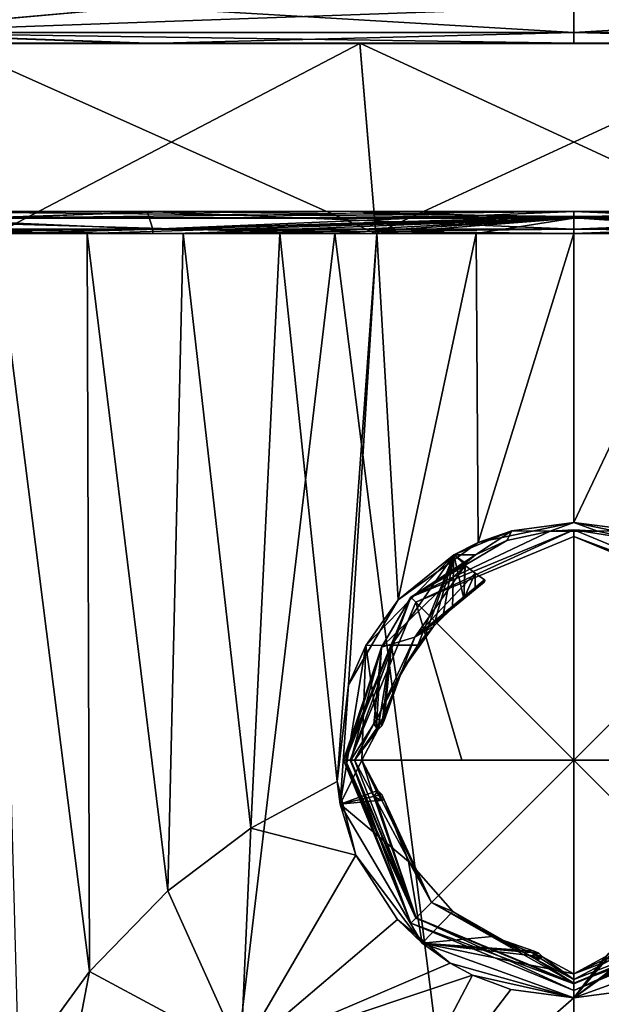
# Model space of a CAD drawing. Header units: metres. Extents: x -34 to 134, y -238 to 3.
# Tile 9 of 18: x 92.42 to 100.38, y -45.24 to -31.78. Entities that reach past the tile are written whole.
import ezdxf

# ---------------------------------------------------------------- set-up
doc = ezdxf.new("R2010")
doc.units = ezdxf.units.M
doc.layers.add('solid_509518_A225', color=7, linetype='CONTINUOUS')

msp = doc.modelspace()

# ---------------------------------------------------------------- linework, layer by layer
at = {"layer": 'solid_509518_A225'}
for points in [[(88.500954, -31.60445, -19.916037), (94.04808, -31.604448, -22.213825), (90.085167, -31.958004, -20.587807)], [(94.048706, -31.60326, 22.218763), (88.501518, -31.603384, 19.921131), (90.085747, -31.956902, 20.592875)], [(90.085167, -31.958004, -20.587807), (100.000908, -31.604401, -22.997616), (100.000916, -31.957951, -22.85116)], [(94.04808, -31.604448, -22.213825), (100.000908, -31.604401, -22.997616), (90.085167, -31.958004, -20.587807)], [(94.048706, -31.60326, 22.218763), (90.085747, -31.956902, 20.592875), (100.001564, -31.956728, 22.855947)], [(94.048706, -31.60326, 22.218763), (100.001564, -31.956728, 22.855947), (100.001556, -31.60317, 23.002384)], [(100.000916, -31.957951, -22.85116), (100.000908, -31.604401, -22.997616), (105.953758, -31.604311, -22.213993)], [(109.916733, -31.957775, -20.588085), (100.000916, -31.957951, -22.85116), (105.953758, -31.604311, -22.213993)], [(109.917313, -31.956675, 20.592594), (105.954384, -31.603123, 22.218596), (100.001556, -31.60317, 23.002384)], [(109.917313, -31.956675, 20.592594), (100.001556, -31.60317, 23.002384), (100.001564, -31.956728, 22.855947)], [(90.085167, -31.958004, -20.587807), (94.177513, -32.104435, -21.730854), (88.750969, -32.104435, -19.483019)], [(90.085747, -31.956902, 20.592875), (88.751518, -32.103394, 19.488132), (94.178131, -32.103271, 21.735815)], [(90.085167, -31.958004, -20.587807), (100.000916, -31.957951, -22.85116), (94.177513, -32.104435, -21.730854)], [(100.001564, -31.956728, 22.855947), (90.085747, -31.956902, 20.592875), (100.001556, -32.103184, 22.502398)], [(90.085747, -31.956902, 20.592875), (94.178131, -32.103271, 21.735815), (100.001556, -32.103184, 22.502398)], [(100.000916, -31.957951, -22.85116), (100.000923, -32.104385, -22.497602), (94.177513, -32.104435, -21.730854)], [(109.916733, -31.957775, -20.588085), (100.000923, -32.104385, -22.497602), (100.000916, -31.957951, -22.85116)], [(109.916733, -31.957775, -20.588085), (105.824348, -32.104301, -21.731018), (100.000923, -32.104385, -22.497602)], [(100.001564, -31.956728, 22.855947), (100.001556, -32.103184, 22.502398), (105.824966, -32.103138, 21.735651)], [(109.917313, -31.956675, 20.592594), (100.001564, -31.956728, 22.855947), (105.824966, -32.103138, 21.735651)], [(97.076645, -32.104362, -20.336592), (88.750969, -32.104435, -19.483019), (94.177513, -32.104435, -21.730854)], [(97.076645, -32.104362, -20.336592), (91.464951, -32.104382, -18.688766), (88.750969, -32.104435, -19.483019)], [(105.824966, -32.103138, 21.735651), (94.178131, -32.103271, 21.735815), (88.751518, -32.103394, 19.488132)], [(97.077217, -32.103275, 20.341471), (105.824966, -32.103138, 21.735651), (88.751518, -32.103394, 19.488132)], [(91.465477, -32.103382, 18.693802), (97.077217, -32.103275, 20.341471), (88.751518, -32.103394, 19.488132)], [(92.100403, -34.70541, -17.297373), (91.464951, -32.104382, -18.688766), (97.076645, -32.104362, -20.336592)], [(97.294899, -34.704384, 18.827549), (97.077217, -32.103275, 20.341471), (91.465477, -32.103382, 18.693802)], [(92.100891, -34.704483, 17.30253), (97.294899, -34.704384, 18.827549), (91.465477, -32.103382, 18.693802)], [(97.294373, -34.705391, -18.822538), (92.100403, -34.70541, -17.297373), (97.076645, -32.104362, -20.336592)], [(105.824348, -32.104301, -21.731018), (111.250961, -32.104176, -19.483335), (94.177513, -32.104435, -21.730854)], [(102.925262, -32.104298, -20.336674), (94.177513, -32.104435, -21.730854), (111.250961, -32.104176, -19.483335)], [(102.925262, -32.104298, -20.336674), (97.076645, -32.104362, -20.336592), (94.177513, -32.104435, -21.730854)], [(105.824348, -32.104301, -21.731018), (94.177513, -32.104435, -21.730854), (100.000923, -32.104385, -22.497602)], [(105.824966, -32.103138, 21.735651), (100.001556, -32.103184, 22.502398), (94.178131, -32.103271, 21.735815)], [(97.294373, -34.705391, -18.822538), (97.076645, -32.104362, -20.336592), (102.925262, -32.104298, -20.336674)], [(97.077217, -32.103275, 20.341471), (102.925835, -32.103207, 20.341389), (105.824966, -32.103138, 21.735651)], [(102.708168, -34.704323, 18.827473), (102.925835, -32.103207, 20.341389), (97.077217, -32.103275, 20.341471)], [(97.294899, -34.704384, 18.827549), (102.708168, -34.704323, 18.827473), (97.077217, -32.103275, 20.341471)], [(102.707634, -34.70533, -18.822615), (97.294373, -34.705391, -18.822538), (102.925262, -32.104298, -20.336674)], [(88.728447, -34.404438, -19.522938), (94.241951, -34.644615, -21.49131), (94.165863, -34.404434, -21.775278)], [(88.728447, -34.404438, -19.522938), (94.165863, -34.404434, -21.775278), (89.331985, -34.404453, -20.435738)], [(88.728447, -34.404438, -19.522938), (88.875435, -34.644619, -19.268337), (94.241951, -34.644615, -21.49131)], [(94.166481, -34.403271, 21.778534), (88.875977, -34.643589, 19.271755), (88.728996, -34.403393, 19.526346)], [(94.166481, -34.403271, 21.778534), (88.728996, -34.403393, 19.526346), (90.571594, -34.403328, 21.197575)], [(94.166481, -34.403271, 21.778534), (94.242554, -34.643467, 21.494577), (88.875977, -34.643589, 19.271755)], [(89.306793, -34.4916, 20.827583), (100.001595, -34.491405, 23.412989), (90.571594, -34.403328, 21.197575)], [(94.165863, -34.404434, -21.775278), (94.513199, -34.404446, -22.309208), (89.331985, -34.404453, -20.435738)], [(91.788017, -34.492233, -21.719351), (89.331985, -34.404453, -20.435738), (94.513199, -34.404446, -22.309208)], [(94.166481, -34.403271, 21.778534), (90.571594, -34.403328, 21.197575), (96.775047, -34.40321, 22.97505)], [(100.001595, -34.491405, 23.412989), (96.775047, -34.40321, 22.97505), (90.571594, -34.403328, 21.197575)], [(91.788017, -34.492233, -21.719351), (94.513199, -34.404446, -22.309208), (100.000946, -34.4044, -22.948332)], [(100.000938, -34.492176, -23.160364), (91.788017, -34.492233, -21.719351), (100.000946, -34.4044, -22.948332)], [(94.165863, -34.404434, -21.775278), (100.000946, -34.404388, -22.543564), (94.513199, -34.404446, -22.309208)], [(100.000954, -34.472065, -22.35375), (100.000946, -34.404388, -22.543564), (94.165863, -34.404434, -21.775278)], [(94.165863, -34.404434, -21.775278), (94.241951, -34.644615, -21.49131), (100.000954, -34.644569, -22.24958)], [(100.000954, -34.472065, -22.35375), (94.165863, -34.404434, -21.775278), (100.000954, -34.644569, -22.24958)], [(100.001587, -34.403183, 22.546656), (94.242554, -34.643467, 21.494577), (94.166481, -34.403271, 21.778534)], [(100.001587, -34.403183, 22.546656), (94.166481, -34.403271, 21.778534), (96.775047, -34.40321, 22.97505)], [(100.001579, -34.470871, 22.356846), (94.242554, -34.643467, 21.494577), (100.001587, -34.403183, 22.546656)], [(100.000946, -34.404388, -22.543564), (100.000946, -34.4044, -22.948332), (94.513199, -34.404446, -22.309208)], [(100.001587, -34.403183, 22.546656), (96.775047, -34.40321, 22.97505), (103.228134, -34.403133, 22.974958)], [(100.001595, -34.491405, 23.412989), (103.228134, -34.403133, 22.974958), (96.775047, -34.40321, 22.97505)], [(100.000938, -34.492176, -23.160364), (100.000946, -34.4044, -22.948332), (105.492706, -34.40432, -22.30843)], [(105.538307, -34.492096, -22.515526), (100.000938, -34.492176, -23.160364), (105.492706, -34.40432, -22.30843)], [(105.836052, -34.404301, -21.775442), (100.000946, -34.404388, -22.543564), (105.759987, -34.644485, -21.491472)], [(105.836052, -34.404301, -21.775442), (105.492706, -34.40432, -22.30843), (100.000946, -34.4044, -22.948332)], [(105.836052, -34.404301, -21.775442), (100.000946, -34.4044, -22.948332), (100.000946, -34.404388, -22.543564)], [(100.000954, -34.472065, -22.35375), (105.759987, -34.644485, -21.491472), (100.000946, -34.404388, -22.543564)], [(105.83667, -34.403137, 21.77837), (105.76059, -34.643333, 21.494415), (100.001579, -34.643379, 22.252686)], [(100.001579, -34.470871, 22.356846), (105.83667, -34.403137, 21.77837), (100.001579, -34.643379, 22.252686)], [(100.001579, -34.470871, 22.356846), (100.001587, -34.403183, 22.546656), (105.83667, -34.403137, 21.77837)], [(105.83667, -34.403137, 21.77837), (100.001587, -34.403183, 22.546656), (103.228134, -34.403133, 22.974958)], [(100.001595, -34.491405, 23.412989), (110.696327, -34.491352, 20.827282), (103.228134, -34.403133, 22.974958)], [(89.306793, -34.4916, 20.827583), (96.73333, -34.704273, 23.272141), (100.001595, -34.491405, 23.412989)], [(89.306793, -34.4916, 20.827583), (90.449661, -34.704391, 21.47168), (96.73333, -34.704273, 23.272141)], [(100.000938, -34.492176, -23.160364), (92.097824, -34.702702, -21.922127), (91.788017, -34.492233, -21.719351)], [(100.000938, -34.492176, -23.160364), (93.346428, -34.702469, -22.315237), (92.097824, -34.702702, -21.922127)], [(100.000938, -34.492176, -23.160364), (94.658592, -34.70224, -22.650675), (93.346428, -34.702469, -22.315237)], [(100.001579, -34.470871, 22.356846), (100.001579, -34.643379, 22.252686), (94.242554, -34.643467, 21.494577)], [(100.000938, -34.492176, -23.160364), (95.979149, -34.702045, -22.911175), (94.658592, -34.70224, -22.650675)], [(100.000938, -34.492176, -23.160364), (97.307564, -34.701897, -23.0972), (95.979149, -34.702045, -22.911175)], [(100.001595, -34.491405, 23.412989), (96.73333, -34.704273, 23.272141), (103.269859, -34.704197, 23.272049)], [(100.000938, -34.492176, -23.160364), (98.663994, -34.701809, -23.210564), (97.307564, -34.701897, -23.0972)], [(100.000938, -34.492176, -23.160364), (100.000946, -34.70179, -23.248312), (98.663994, -34.701809, -23.210564)], [(105.538307, -34.492096, -22.515526), (100.000946, -34.70179, -23.248312), (100.000938, -34.492176, -23.160364)], [(105.538307, -34.492096, -22.515526), (101.87925, -34.70179, -23.174425), (100.000946, -34.70179, -23.248312)], [(100.000954, -34.472065, -22.35375), (100.000954, -34.644569, -22.24958), (105.759987, -34.644485, -21.491472)], [(100.001595, -34.491405, 23.412989), (109.55349, -34.704174, 21.471411), (110.696327, -34.491352, 20.827282)], [(100.001595, -34.491405, 23.412989), (103.269859, -34.704197, 23.272049), (109.55349, -34.704174, 21.471411)], [(90.449661, -34.704391, 21.47168), (87.794838, -60.536922, 19.973925), (93.661316, -60.536785, 22.533852)], [(94.241951, -34.644615, -21.49131), (88.875435, -34.644619, -19.268337), (94.245155, -34.705498, -21.479345)], [(88.875435, -34.644619, -19.268337), (88.88163, -34.705498, -19.257608), (94.245155, -34.705498, -21.479345)], [(88.875977, -34.643589, 19.271755), (94.242554, -34.643467, 21.494577), (88.882172, -34.704468, 19.26103)], [(94.245155, -34.705498, -21.479345), (88.88163, -34.705498, -19.257608), (92.100403, -34.70541, -17.297373)], [(94.242554, -34.643467, 21.494577), (94.245766, -34.70435, 21.482615), (88.882172, -34.704468, 19.26103)], [(88.882172, -34.704468, 19.26103), (94.245766, -34.70435, 21.482615), (92.100891, -34.704483, 17.30253)], [(96.73333, -34.704273, 23.272141), (90.449661, -34.704391, 21.47168), (93.661316, -60.536785, 22.533852)], [(92.097824, -34.702702, -21.922127), (93.346428, -34.702469, -22.315237), (93.376389, -44.79192, -22.394449)], [(92.097824, -34.702702, -21.922127), (93.376389, -44.79192, -22.394449), (92.411583, -46.123215, -22.10202)], [(94.245155, -34.705498, -21.479345), (92.100403, -34.70541, -17.297373), (97.294373, -34.705391, -18.822538)], [(94.245766, -34.70435, 21.482615), (97.294899, -34.704384, 18.827549), (92.100891, -34.704483, 17.30253)], [(93.346428, -34.702469, -22.315237), (94.658592, -34.70224, -22.650675), (94.450607, -43.691475, -22.670193)], [(93.346428, -34.702469, -22.315237), (94.450607, -43.691475, -22.670193), (93.376389, -44.79192, -22.394449)], [(96.73333, -34.704273, 23.272141), (93.661316, -60.536785, 22.533852), (100.0019, -60.53669, 23.408915)], [(94.241951, -34.644615, -21.49131), (100.000954, -34.705452, -22.237192), (100.000954, -34.644569, -22.24958)], [(94.241951, -34.644615, -21.49131), (94.245155, -34.705498, -21.479345), (100.000954, -34.705452, -22.237192)], [(94.242554, -34.643467, 21.494577), (100.001579, -34.643379, 22.252686), (94.245766, -34.70435, 21.482615)], [(94.245155, -34.705498, -21.479345), (97.294373, -34.705391, -18.822538), (100.000954, -34.705452, -22.237192)], [(100.001579, -34.643379, 22.252686), (100.001587, -34.704262, 22.240301), (94.245766, -34.70435, 21.482615)], [(94.245766, -34.70435, 21.482615), (100.001587, -34.704262, 22.240301), (97.294899, -34.704384, 18.827549)], [(94.658592, -34.70224, -22.650675), (95.585861, -42.833569, -22.906305), (94.450607, -43.691475, -22.670193)], [(94.658592, -34.70224, -22.650675), (95.979149, -34.702045, -22.911175), (95.585861, -42.833569, -22.906305)], [(95.979149, -34.702045, -22.911175), (96.764206, -42.196766, -23.092752), (95.585861, -42.833569, -22.906305)], [(95.979149, -34.702045, -22.911175), (97.307564, -34.701897, -23.0972), (96.764206, -42.196766, -23.092752)], [(103.269859, -34.704197, 23.272049), (96.73333, -34.704273, 23.272141), (100.0019, -60.53669, 23.408915)], [(96.919098, -40.872799, -23.102312), (96.764206, -42.196766, -23.092752), (97.307564, -34.701897, -23.0972)], [(97.600067, -39.713997, -23.170906), (96.919098, -40.872799, -23.102312), (97.307564, -34.701897, -23.0972)], [(100.000954, -34.705452, -22.237192), (97.294373, -34.705391, -18.822538), (102.707634, -34.70533, -18.822615)], [(100.001587, -34.704262, 22.240301), (102.708168, -34.704323, 18.827473), (97.294899, -34.704384, 18.827549)], [(97.600067, -39.713997, -23.170906), (97.307564, -34.701897, -23.0972), (98.663994, -34.701809, -23.210564)], [(98.691612, -38.929859, -23.248869), (97.600067, -39.713997, -23.170906), (98.663994, -34.701809, -23.210564)], [(98.691612, -38.929859, -23.248869), (98.663994, -34.701809, -23.210564), (100.000946, -34.70179, -23.248312)], [(100.000984, -38.654408, -23.2827), (98.691612, -38.929859, -23.248869), (100.000946, -34.70179, -23.248312)], [(101.87925, -34.70179, -23.174425), (100.000984, -38.654408, -23.2827), (100.000946, -34.70179, -23.248312)], [(105.759987, -34.644485, -21.491472), (100.000954, -34.644569, -22.24958), (105.756775, -34.705364, -21.479507)], [(100.000954, -34.644569, -22.24958), (100.000954, -34.705452, -22.237192), (105.756775, -34.705364, -21.479507)], [(105.756775, -34.705364, -21.479507), (100.000954, -34.705452, -22.237192), (102.707634, -34.70533, -18.822615)], [(101.87925, -34.70179, -23.174425), (101.310249, -38.929775, -23.248913), (100.000984, -38.654408, -23.2827)], [(100.001579, -34.643379, 22.252686), (105.76059, -34.643333, 21.494415), (100.001587, -34.704262, 22.240301)], [(105.76059, -34.643333, 21.494415), (105.757385, -34.704216, 21.482452), (100.001587, -34.704262, 22.240301)], [(100.001587, -34.704262, 22.240301), (105.757385, -34.704216, 21.482452), (102.708168, -34.704323, 18.827473)], [(106.342453, -60.53664, 22.533674), (103.269859, -34.704197, 23.272049), (100.0019, -60.53669, 23.408915)], [(97.773643, -39.677006, -22.682642), (99.677185, -38.772312, -22.667112), (100.00103, -38.754391, -22.682697)], [(97.773643, -39.677017, -23.088707), (97.773643, -39.677006, -22.682642), (100.00103, -38.754391, -22.682697)], [(100.00103, -38.754402, -23.088762), (97.773643, -39.677017, -23.088707), (100.00103, -38.754391, -22.682697)], [(100.00103, -38.754402, -23.088762), (97.839996, -39.743378, -23.188517), (97.773643, -39.677017, -23.088707)], [(100.00103, -38.754402, -23.088762), (100.00103, -38.848251, -23.18857), (97.839996, -39.743378, -23.188517)], [(98.360001, -39.099125, -22.583506), (99.153931, -38.766731, -22.654039), (98.659126, -39.097778, -22.603363)], [(98.691612, -38.929859, -23.248869), (99.153931, -38.766731, -22.654039), (98.360001, -39.099125, -22.583506)], [(99.153931, -38.766731, -22.654039), (99.08477, -38.900322, -22.64056), (98.659126, -39.097778, -22.603363)], [(100.000984, -38.654408, -23.2827), (99.153931, -38.766731, -22.654039), (98.691612, -38.929859, -23.248869)], [(99.153931, -38.766731, -22.654039), (99.677185, -38.772312, -22.667112), (99.08477, -38.900322, -22.64056)], [(99.153931, -38.766731, -22.654039), (100.000999, -38.654392, -22.678944), (99.677185, -38.772312, -22.667112)], [(100.000984, -38.654408, -23.2827), (100.000999, -38.654392, -22.678944), (99.153931, -38.766731, -22.654039)], [(100.000999, -38.654392, -22.678944), (100.324806, -38.772301, -22.667122), (99.677185, -38.772312, -22.667112)], [(100.00103, -38.754391, -22.682697), (99.677185, -38.772312, -22.667112), (100.324806, -38.772301, -22.667122)], [(101.310249, -38.929775, -23.248913), (100.000999, -38.654392, -22.678944), (100.000984, -38.654408, -23.2827)], [(100.000999, -38.654392, -22.678944), (100.848061, -38.766708, -22.654064), (100.324806, -38.772301, -22.667122)], [(101.310249, -38.929775, -23.248913), (100.848061, -38.766708, -22.654064), (100.000999, -38.654392, -22.678944)], [(100.00103, -38.754391, -22.682697), (100.324806, -38.772301, -22.667122), (100.917221, -38.900299, -22.640587)], [(100.00103, -38.754391, -22.682697), (100.917221, -38.900299, -22.640587), (102.228416, -39.677006, -22.682705)], [(100.00103, -38.754402, -23.088762), (100.00103, -38.754391, -22.682697), (102.228416, -39.677006, -22.682705)], [(102.228416, -39.677017, -23.08877), (100.00103, -38.848251, -23.18857), (100.00103, -38.754402, -23.088762)], [(102.228416, -39.677017, -23.08877), (100.00103, -38.754402, -23.088762), (102.228416, -39.677006, -22.682705)], [(100.848061, -38.766708, -22.654064), (100.917221, -38.900299, -22.640587), (100.324806, -38.772301, -22.667122)], [(97.773643, -39.677006, -22.682642), (99.08477, -38.900322, -22.64056), (99.677185, -38.772312, -22.667112)], [(97.773643, -39.677006, -22.682642), (98.659126, -39.097778, -22.603363), (99.08477, -38.900322, -22.64056)], [(97.839996, -39.743378, -23.188517), (100.00103, -38.848251, -23.18857), (100.001022, -41.904408, -23.282614)], [(100.00103, -38.848251, -23.18857), (102.162056, -39.743378, -23.188578), (100.001022, -41.904408, -23.282614)], [(102.228416, -39.677017, -23.08877), (102.162056, -39.743378, -23.188578), (100.00103, -38.848251, -23.18857)], [(98.691612, -38.929859, -23.248869), (98.360001, -39.099125, -22.583506), (97.600067, -39.713997, -23.170906)], [(97.510422, -40.334476, -22.405378), (97.155342, -40.334499, -22.363052), (98.360001, -39.099125, -22.583506)], [(97.600067, -39.713997, -23.170906), (98.360001, -39.099125, -22.583506), (97.155342, -40.334499, -22.363052)], [(97.866135, -40.334454, -22.442068), (97.510422, -40.334476, -22.405378), (98.360001, -39.099125, -22.583506)], [(97.773643, -39.677006, -22.682642), (98.521378, -39.209164, -22.585756), (98.659126, -39.097778, -22.603363)], [(97.970619, -40.201477, -22.462534), (97.866135, -40.334454, -22.442068), (98.360001, -39.099125, -22.583506)], [(98.083305, -40.075508, -22.482635), (97.970619, -40.201477, -22.462534), (98.360001, -39.099125, -22.583506)], [(98.210388, -39.947941, -22.503439), (98.083305, -40.075508, -22.482635), (98.360001, -39.099125, -22.583506)], [(98.343956, -39.825169, -22.5236), (98.210388, -39.947941, -22.503439), (98.360001, -39.099125, -22.583506)], [(98.496498, -39.696754, -22.544687), (98.343956, -39.825169, -22.5236), (98.360001, -39.099125, -22.583506)], [(98.360001, -39.099125, -22.583506), (98.659126, -39.097778, -22.603363), (98.521378, -39.209164, -22.585756)], [(98.360001, -39.099125, -22.583506), (98.521378, -39.209164, -22.585756), (98.51017, -39.233223, -22.583075)], [(98.496498, -39.696754, -22.544687), (98.360001, -39.099125, -22.583506), (98.51017, -39.233223, -22.583075)], [(97.370644, -40.360519, -22.582617), (97.825722, -40.221977, -22.582628), (98.514015, -39.241444, -22.582664)], [(97.773643, -39.677006, -22.682642), (97.370644, -40.360519, -22.582617), (98.514015, -39.241444, -22.582664)], [(97.773643, -39.677006, -22.682642), (98.51017, -39.233223, -22.583075), (98.521378, -39.209164, -22.585756)], [(97.773643, -39.677006, -22.682642), (98.514015, -39.241444, -22.582664), (98.51017, -39.233223, -22.583075)], [(97.825722, -40.221977, -22.582628), (98.650589, -39.347599, -22.582663), (98.514015, -39.241444, -22.582664)], [(98.496498, -39.696754, -22.544687), (98.51017, -39.233223, -22.583075), (98.514015, -39.241444, -22.582664)], [(98.650589, -39.347599, -22.582663), (98.496498, -39.696754, -22.544687), (98.514015, -39.241444, -22.582664)], [(97.825722, -40.221977, -22.582628), (98.781319, -39.439678, -22.582663), (98.650589, -39.347599, -22.582663)], [(97.825722, -40.221977, -22.582628), (98.785355, -39.450241, -22.582026), (98.781319, -39.439678, -22.582663)], [(98.650589, -39.347599, -22.582663), (98.653755, -39.572937, -22.56464), (98.496498, -39.696754, -22.544687)], [(98.650589, -39.347599, -22.582663), (98.781319, -39.439678, -22.582663), (98.653755, -39.572937, -22.56464)], [(98.781319, -39.439678, -22.582663), (98.722519, -39.518009, -22.57308), (98.653755, -39.572937, -22.56464)], [(98.781319, -39.439678, -22.582663), (98.754318, -39.490143, -22.57711), (98.722519, -39.518009, -22.57308)], [(98.781319, -39.439678, -22.582663), (98.770058, -39.474247, -22.579258), (98.754318, -39.490143, -22.57711)], [(98.781319, -39.439678, -22.582663), (98.778114, -39.464443, -22.580488), (98.770058, -39.474247, -22.579258)], [(98.781319, -39.439678, -22.582663), (98.782288, -39.457996, -22.581234), (98.778114, -39.464443, -22.580488)], [(98.781319, -39.439678, -22.582663), (98.78299, -39.441032, -22.582644), (98.782288, -39.457996, -22.581234)], [(98.781319, -39.439678, -22.582663), (98.785355, -39.450241, -22.582026), (98.785637, -39.447731, -22.582245)], [(98.781319, -39.439678, -22.582663), (98.785637, -39.447731, -22.582245), (98.78299, -39.441032, -22.582644)], [(98.78299, -39.441032, -22.582644), (98.784164, -39.442451, -22.582592), (98.782288, -39.457996, -22.581234)], [(98.784164, -39.442451, -22.582592), (98.784393, -39.453514, -22.581711), (98.782288, -39.457996, -22.581234)], [(98.78299, -39.441032, -22.582644), (98.785637, -39.447731, -22.582245), (98.785477, -39.445702, -22.582399)], [(98.78299, -39.441032, -22.582644), (98.785477, -39.445702, -22.582399), (98.784164, -39.442451, -22.582592)], [(98.784164, -39.442451, -22.582592), (98.784981, -39.443981, -22.582512), (98.784393, -39.453514, -22.581711)], [(98.784164, -39.442451, -22.582592), (98.785477, -39.445702, -22.582399), (98.784981, -39.443981, -22.582512)], [(97.825722, -40.221977, -22.582628), (98.784393, -39.453514, -22.581711), (98.785355, -39.450241, -22.582026)], [(97.825722, -40.221977, -22.582628), (98.782288, -39.457996, -22.581234), (98.784393, -39.453514, -22.581711)], [(97.825722, -40.221977, -22.582628), (98.778114, -39.464443, -22.580488), (98.782288, -39.457996, -22.581234)], [(97.825722, -40.221977, -22.582628), (98.770058, -39.474247, -22.579258), (98.778114, -39.464443, -22.580488)], [(97.825722, -40.221977, -22.582628), (98.754318, -39.490143, -22.57711), (98.770058, -39.474247, -22.579258)], [(97.825722, -40.221977, -22.582628), (98.722519, -39.518009, -22.57308), (98.754318, -39.490143, -22.57711)], [(97.825722, -40.221977, -22.582628), (98.653755, -39.572937, -22.56464), (98.722519, -39.518009, -22.57308)], [(97.825722, -40.221977, -22.582628), (98.496498, -39.696754, -22.544687), (98.653755, -39.572937, -22.56464)], [(98.784981, -39.443981, -22.582512), (98.785355, -39.450241, -22.582026), (98.784393, -39.453514, -22.581711)], [(98.784981, -39.443981, -22.582512), (98.785477, -39.445702, -22.582399), (98.785355, -39.450241, -22.582026)], [(98.785477, -39.445702, -22.582399), (98.785637, -39.447731, -22.582245), (98.785355, -39.450241, -22.582026)], [(97.773643, -39.677006, -22.682642), (96.851028, -41.904404, -23.088634), (96.851036, -41.904392, -22.68257)], [(97.773643, -39.677017, -23.088707), (96.851028, -41.904404, -23.088634), (97.773643, -39.677006, -22.682642)], [(96.878174, -41.904404, -23.157135), (96.851028, -41.904404, -23.088634), (97.773643, -39.677017, -23.088707)], [(97.773643, -39.677006, -22.682642), (96.851036, -41.904392, -22.68257), (97.370644, -40.360519, -22.582617)], [(96.878174, -41.904404, -23.157135), (97.773643, -39.677017, -23.088707), (96.94487, -41.904404, -23.188446)], [(97.773643, -39.677017, -23.088707), (97.839996, -39.743378, -23.188517), (96.94487, -41.904404, -23.188446)], [(97.825722, -40.221977, -22.582628), (98.343956, -39.825169, -22.5236), (98.496498, -39.696754, -22.544687)], [(97.600067, -39.713997, -23.170906), (97.155342, -40.334499, -22.363052), (96.919098, -40.872799, -23.102312)], [(97.839996, -39.743378, -23.188517), (98.472221, -41.904408, -23.259056), (96.94487, -41.904404, -23.188446)], [(97.825722, -40.221977, -22.582628), (98.210388, -39.947941, -22.503439), (98.343956, -39.825169, -22.5236)], [(97.839996, -39.743378, -23.188517), (100.001022, -41.904408, -23.282614), (98.472221, -41.904408, -23.259056)], [(102.162056, -39.743378, -23.188578), (103.057182, -41.904404, -23.188532), (100.001022, -41.904408, -23.282614)], [(97.825722, -40.221977, -22.582628), (98.083305, -40.075508, -22.482635), (98.210388, -39.947941, -22.503439)], [(97.654839, -40.672379, -22.482613), (97.970619, -40.201477, -22.462534), (98.083305, -40.075508, -22.482635)], [(97.654839, -40.672379, -22.482613), (98.083305, -40.075508, -22.482635), (97.825722, -40.221977, -22.582628)], [(97.370644, -40.360519, -22.582617), (97.30883, -41.343563, -22.58259), (97.825722, -40.221977, -22.582628)], [(97.654839, -40.672379, -22.482613), (97.825722, -40.221977, -22.582628), (97.30883, -41.343563, -22.58259)], [(97.654839, -40.672379, -22.482613), (97.866135, -40.334454, -22.442068), (97.970619, -40.201477, -22.462534)], [(96.807121, -42.505554, -22.315918), (96.919098, -40.872799, -23.102312), (97.155342, -40.334499, -22.363052)], [(97.101036, -41.904385, -22.35603), (96.807121, -42.505554, -22.315918), (97.155342, -40.334499, -22.363052)], [(96.880325, -41.904388, -22.611858), (97.370644, -40.360519, -22.582617), (96.851036, -41.904392, -22.68257)], [(96.880325, -41.904388, -22.611858), (96.951035, -41.904388, -22.582571), (97.370644, -40.360519, -22.582617)], [(97.370644, -40.360519, -22.582617), (96.951035, -41.904388, -22.582571), (97.266663, -41.4062, -22.582588)], [(97.322395, -41.489227, -22.383644), (97.101036, -41.904385, -22.35603), (97.155342, -40.334499, -22.363052)], [(97.322395, -41.489227, -22.383644), (97.155342, -40.334499, -22.363052), (97.510422, -40.334476, -22.405378)], [(97.370644, -40.360519, -22.582617), (97.266663, -41.4062, -22.582588), (97.30883, -41.343563, -22.58259)], [(97.3769, -41.434769, -22.3901), (97.322395, -41.489227, -22.383644), (97.510422, -40.334476, -22.405378)], [(97.406731, -41.363949, -22.393579), (97.3769, -41.434769, -22.3901), (97.510422, -40.334476, -22.405378)], [(97.580772, -40.825123, -22.413073), (97.406731, -41.363949, -22.393579), (97.510422, -40.334476, -22.405378)], [(97.580772, -40.825123, -22.413073), (97.510422, -40.334476, -22.405378), (97.866135, -40.334454, -22.442068)], [(97.654839, -40.672379, -22.482613), (97.580772, -40.825123, -22.413073), (97.866135, -40.334454, -22.442068)], [(97.654839, -40.672379, -22.482613), (97.30883, -41.343563, -22.58259), (97.378052, -41.357983, -22.553301)], [(97.654839, -40.672379, -22.482613), (97.378052, -41.357983, -22.553301), (97.406731, -41.363953, -22.482592)], [(97.654839, -40.672379, -22.482613), (97.406731, -41.363953, -22.482592), (97.580772, -40.825123, -22.413073)], [(96.807121, -42.505554, -22.315918), (96.764206, -42.196766, -23.092752), (96.919098, -40.872799, -23.102312)], [(97.406731, -41.363953, -22.482592), (97.406731, -41.363949, -22.393579), (97.580772, -40.825123, -22.413073)], [(96.951035, -41.904388, -22.582571), (97.001038, -41.904388, -22.582571), (97.266663, -41.4062, -22.582588)], [(97.306068, -41.464912, -22.553297), (97.266663, -41.4062, -22.582588), (97.001038, -41.904388, -22.582571)], [(97.266663, -41.4062, -22.582588), (97.293884, -41.379013, -22.58259), (97.30883, -41.343563, -22.58259)], [(97.306068, -41.464912, -22.553297), (97.293884, -41.379013, -22.58259), (97.266663, -41.4062, -22.582588)], [(97.306068, -41.464912, -22.553297), (97.30883, -41.343563, -22.58259), (97.293884, -41.379013, -22.58259)], [(97.378052, -41.357983, -22.553301), (97.30883, -41.343563, -22.58259), (97.306068, -41.464912, -22.553297)], [(97.378052, -41.357983, -22.553301), (97.306068, -41.464912, -22.553297), (97.322388, -41.489227, -22.482586)], [(97.378052, -41.357983, -22.553301), (97.322388, -41.489227, -22.482586), (97.376839, -41.434856, -22.48259)], [(97.322388, -41.489227, -22.482586), (97.322395, -41.489227, -22.383644), (97.3769, -41.434769, -22.3901)], [(97.376839, -41.434856, -22.48259), (97.322388, -41.489227, -22.482586), (97.3769, -41.434769, -22.3901)], [(97.378052, -41.357983, -22.553301), (97.376839, -41.434856, -22.48259), (97.406731, -41.363953, -22.482592)], [(97.376839, -41.434856, -22.48259), (97.3769, -41.434769, -22.3901), (97.406731, -41.363949, -22.393579)], [(97.406731, -41.363953, -22.482592), (97.376839, -41.434856, -22.48259), (97.406731, -41.363949, -22.393579)], [(97.306068, -41.464912, -22.553297), (97.001038, -41.904388, -22.582571), (97.322388, -41.489227, -22.482586)], [(97.322388, -41.489227, -22.482586), (97.001038, -41.904388, -22.582571), (97.101036, -41.904388, -22.482573)], [(97.101036, -41.904388, -22.482573), (97.101036, -41.904385, -22.35603), (97.322395, -41.489227, -22.383644)], [(97.322388, -41.489227, -22.482586), (97.101036, -41.904388, -22.482573), (97.322395, -41.489227, -22.383644)], [(97.101036, -41.904385, -22.35603), (97.322395, -42.319542, -22.383619), (96.807121, -42.505554, -22.315918)], [(97.773643, -44.13179, -23.088587), (96.851036, -41.904392, -22.68257), (96.851028, -41.904404, -23.088634)], [(97.773643, -44.13179, -23.088587), (96.851028, -41.904404, -23.088634), (97.839996, -44.065434, -23.1884)], [(96.878174, -41.904404, -23.157135), (97.839996, -44.065434, -23.1884), (96.851028, -41.904404, -23.088634)], [(96.880325, -41.904388, -22.611858), (96.851036, -41.904392, -22.68257), (97.773643, -44.131779, -22.682522)], [(97.773643, -44.13179, -23.088587), (97.773643, -44.131779, -22.682522), (96.851036, -41.904392, -22.68257)], [(96.878174, -41.904404, -23.157135), (96.94487, -41.904404, -23.188446), (97.839996, -44.065434, -23.1884)], [(96.880325, -41.904388, -22.611858), (97.773643, -44.131779, -22.682522), (96.951035, -41.904388, -22.582571)], [(100.001022, -41.904408, -23.282614), (97.839996, -44.065434, -23.1884), (96.94487, -41.904404, -23.188446)], [(98.472221, -41.904408, -23.259056), (100.001022, -41.904408, -23.282614), (96.94487, -41.904404, -23.188446)], [(96.951035, -41.904388, -22.582571), (97.844353, -44.061062, -22.582525), (97.001038, -41.904388, -22.582571)], [(97.773643, -44.131779, -22.682522), (97.844353, -44.061062, -22.582525), (96.951035, -41.904388, -22.582571)], [(97.844353, -44.061062, -22.582525), (97.266663, -42.40258, -22.582561), (97.001038, -41.904388, -22.582571)], [(97.101036, -41.904388, -22.482573), (97.001038, -41.904388, -22.582571), (97.266663, -42.40258, -22.582561)], [(97.322388, -42.319546, -22.482565), (97.322395, -42.319542, -22.383619), (97.101036, -41.904385, -22.35603)], [(97.101036, -41.904388, -22.482573), (97.322388, -42.319546, -22.482565), (97.101036, -41.904385, -22.35603)], [(97.306068, -42.343868, -22.553274), (97.101036, -41.904388, -22.482573), (97.266663, -42.40258, -22.582561)], [(97.306068, -42.343868, -22.553274), (97.322388, -42.319546, -22.482565), (97.101036, -41.904388, -22.482573)], [(100.001022, -41.904408, -23.282614), (100.00103, -44.96056, -23.188408), (97.839996, -44.065434, -23.1884)], [(100.001022, -41.904408, -23.282614), (103.057182, -41.904404, -23.188532), (101.529823, -41.904408, -23.259098)], [(100.001022, -41.904408, -23.282614), (102.162056, -44.065434, -23.188461), (100.00103, -44.96056, -23.188408)], [(100.001022, -41.904408, -23.282614), (101.529823, -41.904408, -23.259098), (102.162056, -44.065434, -23.188461)], [(95.585861, -42.833569, -22.906305), (96.764206, -42.196766, -23.092752), (97.022179, -43.20401, -23.221142)], [(96.807121, -42.505554, -22.315918), (97.022179, -43.20401, -23.221142), (96.764206, -42.196766, -23.092752)], [(97.322395, -42.319542, -22.383619), (97.3769, -42.374001, -22.390074), (96.807121, -42.505554, -22.315918)], [(97.3769, -42.374001, -22.390074), (97.406731, -42.44482, -22.393549), (96.807121, -42.505554, -22.315918)], [(97.306068, -42.343868, -22.553274), (97.266663, -42.40258, -22.582561), (97.378052, -42.450794, -22.553272)], [(97.844353, -44.061062, -22.582525), (97.293884, -42.429764, -22.582561), (97.266663, -42.40258, -22.582561)], [(97.378052, -42.450794, -22.553272), (97.266663, -42.40258, -22.582561), (97.293884, -42.429764, -22.582561)], [(97.306068, -42.343868, -22.553274), (97.376839, -42.373917, -22.482563), (97.322388, -42.319546, -22.482565)], [(97.306068, -42.343868, -22.553274), (97.406731, -42.44482, -22.482563), (97.376839, -42.373917, -22.482563)], [(97.306068, -42.343868, -22.553274), (97.378052, -42.450794, -22.553272), (97.406731, -42.44482, -22.482563)], [(97.376839, -42.373917, -22.482563), (97.322395, -42.319542, -22.383619), (97.322388, -42.319546, -22.482565)], [(97.376839, -42.373917, -22.482563), (97.3769, -42.374001, -22.390074), (97.322395, -42.319542, -22.383619)], [(97.376839, -42.373917, -22.482563), (97.406731, -42.44482, -22.482563), (97.3769, -42.374001, -22.390074)], [(97.406731, -42.44482, -22.482563), (97.406731, -42.44482, -22.393549), (97.3769, -42.374001, -22.390074)], [(97.406731, -42.44482, -22.393549), (97.742661, -43.290829, -22.429895), (96.807121, -42.505554, -22.315918)], [(96.807121, -42.505554, -22.315918), (97.928391, -44.407711, -22.44779), (97.022179, -43.20401, -23.221142)], [(97.742661, -43.290829, -22.429895), (97.928391, -44.407711, -22.44779), (96.807121, -42.505554, -22.315918)], [(97.844353, -44.061062, -22.582525), (97.30883, -42.465218, -22.58256), (97.293884, -42.429764, -22.582561)], [(97.378052, -42.450794, -22.553272), (97.293884, -42.429764, -22.582561), (97.30883, -42.465218, -22.58256)], [(97.378052, -42.450794, -22.553272), (97.30883, -42.465218, -22.58256), (98.056488, -43.848934, -22.582535)], [(97.844353, -44.061062, -22.582525), (98.056488, -43.848934, -22.582535), (97.30883, -42.465218, -22.58256)], [(97.378052, -42.450794, -22.553272), (98.056488, -43.848934, -22.582535), (97.406731, -42.44482, -22.482563)], [(97.743347, -43.291954, -22.482544), (97.742661, -43.290829, -22.429895), (97.406731, -42.44482, -22.393549)], [(97.743347, -43.291954, -22.482544), (97.406731, -42.44482, -22.393549), (97.406731, -42.44482, -22.482563)], [(97.743347, -43.291954, -22.482544), (97.406731, -42.44482, -22.482563), (98.056488, -43.848934, -22.582535)], [(94.450607, -43.691475, -22.670193), (95.585861, -42.833569, -22.906305), (95.446007, -45.90493, -23.426432)], [(95.585861, -42.833569, -22.906305), (97.022179, -43.20401, -23.221142), (95.446007, -45.90493, -23.426432)], [(97.022179, -43.20401, -23.221142), (97.590492, -44.084293, -23.562986), (95.446007, -45.90493, -23.426432)], [(97.928391, -44.407711, -22.44779), (97.590492, -44.084293, -23.562986), (97.022179, -43.20401, -23.221142)], [(97.742661, -43.290829, -22.429895), (98.347107, -43.974899, -22.482534), (97.928391, -44.407711, -22.44779)], [(97.743347, -43.291954, -22.482544), (98.347107, -43.974899, -22.482534), (97.742661, -43.290829, -22.429895)], [(97.743347, -43.291954, -22.482544), (98.056488, -43.848934, -22.582535), (98.347107, -43.974899, -22.482534)], [(93.376389, -44.79192, -22.394449), (94.450607, -43.691475, -22.670193), (95.446007, -45.90493, -23.426432)], [(97.844353, -44.061062, -22.582525), (100.001038, -44.954388, -22.582531), (98.056488, -43.848934, -22.582535)], [(99.440208, -44.596596, -22.582533), (98.347107, -43.974899, -22.482534), (98.056488, -43.848934, -22.582535)], [(99.502846, -44.638763, -22.582533), (99.440208, -44.596596, -22.582533), (98.056488, -43.848934, -22.582535)], [(100.001038, -44.954388, -22.582531), (99.502846, -44.638763, -22.582533), (98.056488, -43.848934, -22.582535)], [(98.347107, -43.974899, -22.482534), (98.8862, -44.314716, -22.515701), (97.928391, -44.407711, -22.44779)], [(99.440208, -44.596596, -22.582533), (98.8862, -44.314716, -22.515701), (98.347107, -43.974899, -22.482534)], [(101.655014, -43.974861, -22.482582), (102.073837, -44.407585, -22.44784), (100.001167, -45.154388, -22.543278)], [(101.115898, -44.314705, -22.515734), (101.655014, -43.974861, -22.482582), (100.001167, -45.154388, -22.543278)], [(97.590492, -44.084293, -23.562986), (98.312157, -44.681164, -23.979155), (95.446007, -45.90493, -23.426432)], [(97.928391, -44.407711, -22.44779), (98.312157, -44.681164, -23.979155), (97.590492, -44.084293, -23.562986)], [(100.00103, -45.054394, -22.682529), (97.844353, -44.061062, -22.582525), (97.773643, -44.131779, -22.682522)], [(97.773643, -44.13179, -23.088587), (97.839996, -44.065434, -23.1884), (100.00103, -44.96056, -23.188408)], [(100.00103, -45.054401, -23.088594), (100.00103, -45.054394, -22.682529), (97.773643, -44.131779, -22.682522)], [(97.773643, -44.13179, -23.088587), (100.00103, -45.054401, -23.088594), (97.773643, -44.131779, -22.682522)], [(97.773643, -44.13179, -23.088587), (100.00103, -44.96056, -23.188408), (100.00103, -45.054401, -23.088594)], [(100.00103, -45.054394, -22.682529), (100.001038, -44.954388, -22.582531), (97.844353, -44.061062, -22.582525)], [(100.00103, -45.054401, -23.088594), (100.00103, -44.96056, -23.188408), (102.162056, -44.065434, -23.188461)], [(100.00103, -45.054401, -23.088594), (102.162056, -44.065434, -23.188461), (102.228416, -44.13179, -23.08865)], [(102.228416, -44.131779, -22.682585), (100.001038, -44.954388, -22.582531), (100.00103, -45.054394, -22.682529)], [(102.228416, -44.13179, -23.08865), (102.228416, -44.131779, -22.682585), (100.00103, -45.054394, -22.682529)], [(100.00103, -45.054401, -23.088594), (102.228416, -44.13179, -23.08865), (100.00103, -45.054394, -22.682529)], [(102.157715, -44.061062, -22.582586), (100.499222, -44.638763, -22.582548), (100.001038, -44.904388, -22.582533)], [(100.001038, -44.954388, -22.582531), (102.157715, -44.061062, -22.582586), (100.001038, -44.904388, -22.582533)], [(102.228416, -44.131779, -22.682585), (102.157715, -44.061062, -22.582586), (100.001038, -44.954388, -22.582531)], [(98.8862, -44.314716, -22.515701), (99.457344, -44.514317, -22.53673), (97.928391, -44.407711, -22.44779)], [(97.928391, -44.407711, -22.44779), (100.001167, -45.154388, -22.543278), (98.312157, -44.681164, -23.979155)], [(100.001038, -44.824955, -22.543285), (100.001167, -45.154388, -22.543278), (97.928391, -44.407711, -22.44779)], [(99.571266, -44.592838, -22.539188), (100.001038, -44.824955, -22.543285), (97.928391, -44.407711, -22.44779)], [(99.521965, -44.542561, -22.538195), (99.571266, -44.592838, -22.539188), (97.928391, -44.407711, -22.44779)], [(99.457344, -44.514317, -22.53673), (99.521965, -44.542561, -22.538195), (97.928391, -44.407711, -22.44779)], [(99.449966, -44.549744, -22.570339), (99.457344, -44.514317, -22.53673), (98.8862, -44.314716, -22.515701)], [(99.449966, -44.549744, -22.570339), (98.8862, -44.314716, -22.515701), (99.440208, -44.596596, -22.582533)], [(100.544724, -44.51432, -22.536745), (101.115898, -44.314705, -22.515734), (100.001167, -45.154388, -22.543278)], [(102.073837, -44.407585, -22.44784), (100.00148, -45.154415, -23.506491), (100.001167, -45.154388, -22.543278)], [(102.073837, -44.407585, -22.44784), (100.001793, -45.154438, -24.469707), (100.00148, -45.154415, -23.506491)], [(100.862877, -45.038074, -24.332449), (100.001793, -45.154438, -24.469707), (102.073837, -44.407585, -22.44784)], [(99.449966, -44.549744, -22.570339), (99.440208, -44.596596, -22.582533), (99.541496, -44.61282, -22.571037)], [(99.449966, -44.549744, -22.570339), (99.521965, -44.542561, -22.538195), (99.457344, -44.514317, -22.53673)], [(99.449966, -44.549744, -22.570339), (99.571266, -44.592838, -22.539188), (99.521965, -44.542561, -22.538195)], [(99.449966, -44.549744, -22.570339), (99.541496, -44.61282, -22.571037), (99.571266, -44.592838, -22.539188)], [(100.480103, -44.542564, -22.53821), (100.544724, -44.51432, -22.536745), (100.001167, -45.154388, -22.543278)], [(100.430801, -44.592842, -22.539202), (100.480103, -44.542564, -22.53821), (100.001167, -45.154388, -22.543278)], [(98.312157, -44.681164, -23.979155), (98.614151, -44.84367, -24.128401), (95.446007, -45.90493, -23.426432)], [(100.001167, -45.154388, -22.543278), (98.614151, -44.84367, -24.128401), (98.312157, -44.681164, -23.979155)], [(99.502846, -44.638763, -22.582533), (99.475662, -44.611542, -22.582533), (99.440208, -44.596596, -22.582533)], [(99.541496, -44.61282, -22.571037), (99.440208, -44.596596, -22.582533), (99.475662, -44.611542, -22.582533)], [(99.541496, -44.61282, -22.571037), (99.475662, -44.611542, -22.582533), (99.502846, -44.638763, -22.582533)], [(99.541496, -44.61282, -22.571037), (99.502846, -44.638763, -22.582533), (100.001038, -44.904388, -22.582533)], [(100.001038, -44.954388, -22.582531), (100.001038, -44.904388, -22.582533), (99.502846, -44.638763, -22.582533)], [(99.541496, -44.61282, -22.571037), (100.001038, -44.904388, -22.582533), (99.571266, -44.592838, -22.539188)], [(100.001038, -44.904388, -22.582533), (100.001038, -44.824955, -22.543285), (99.571266, -44.592838, -22.539188)], [(100.001038, -44.824955, -22.543285), (100.430801, -44.592842, -22.539202), (100.001167, -45.154388, -22.543278)], [(100.460571, -44.61282, -22.571051), (100.430801, -44.592842, -22.539202), (100.001038, -44.824955, -22.543285)], [(100.460571, -44.61282, -22.571051), (100.001038, -44.824955, -22.543285), (100.499222, -44.638763, -22.582548)], [(100.499222, -44.638763, -22.582548), (100.001038, -44.824955, -22.543285), (100.001038, -44.904388, -22.582533)], [(92.411583, -46.123215, -22.10202), (93.376389, -44.79192, -22.394449), (92.650162, -48.60881, -22.412949)], [(93.376389, -44.79192, -22.394449), (95.446007, -45.90493, -23.426432), (92.650162, -48.60881, -22.412949)], [(97.144028, -47.651169, -25.966005), (95.446007, -45.90493, -23.426432), (98.614151, -44.84367, -24.128401)], [(99.139519, -45.038177, -24.33252), (97.144028, -47.651169, -25.966005), (98.614151, -44.84367, -24.128401)], [(100.001167, -45.154388, -22.543278), (99.139519, -45.038177, -24.33252), (98.614151, -44.84367, -24.128401)], [(101.382973, -44.845978, -24.130735), (100.0009, -47.032291, -26.485704), (100.862877, -45.038074, -24.332449)], [(102.858086, -47.652435, -25.967983), (100.0009, -47.032291, -26.485704), (101.382973, -44.845978, -24.130735)], [(99.139519, -45.038177, -24.33252), (100.001793, -45.154438, -24.469707), (97.144028, -47.651169, -25.966005)], [(100.00148, -45.154415, -23.506491), (100.001793, -45.154438, -24.469707), (99.139519, -45.038177, -24.33252)], [(100.001167, -45.154388, -22.543278), (100.00148, -45.154415, -23.506491), (99.139519, -45.038177, -24.33252)], [(100.862877, -45.038074, -24.332449), (100.0009, -47.032291, -26.485704), (100.001793, -45.154438, -24.469707)], [(100.001793, -45.154438, -24.469707), (100.001091, -46.572586, -25.812456), (97.144028, -47.651169, -25.966005)], [(100.001793, -45.154438, -24.469707), (100.0009, -47.032291, -26.485704), (100.001091, -46.572586, -25.812456)]]:
    msp.add_3dface(points, dxfattribs=at)

doc.saveas('drawing.dxf')
